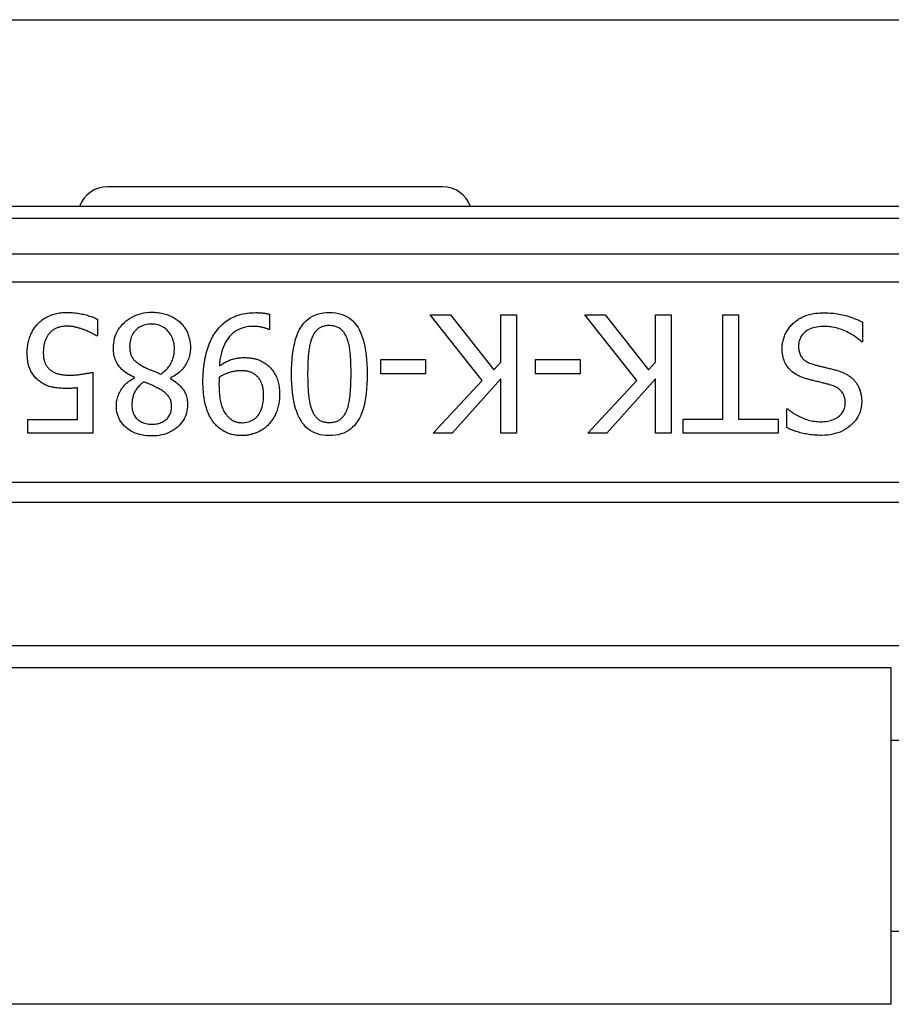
# Model space of a CAD drawing. Header units: inches. Extents: x 9 to 285, y 21 to 142.
# Tile 46 of 140: x 47.08 to 47.95, y 71.339 to 72.322. Entities that reach past the tile are written whole.
import ezdxf

# ---------------------------------------------------------------- set-up
doc = ezdxf.new("R2010")
doc.units = ezdxf.units.IN
doc.header["$MEASUREMENT"] = 0
doc.layers.add('Visible Edges(ANSI)', color=7, linetype='Continuous', lineweight=25)
doc.layers.add('Visible Tangent Edges(ANSI)', color=7, linetype='Continuous', lineweight=25)

msp = doc.modelspace()

# ---------------------------------------------------------------- linework, layer by layer
at = {"layer": 'Visible Edges(ANSI)'}
for p, q in [((9.81601, 72.32159), (67.75201, 72.32159)), ((47.50183, 72.15478), (47.16719, 72.15478)), ((48.30846, 72.13509), (46.36056, 72.13509)), ((47.32891, 72.0275), (47.32891, 72.01228)), ((47.5413, 71.96145), (47.48952, 72.02683)), ((47.48952, 72.02683), (47.5099, 72.02683)), ((47.5099, 72.02683), (47.55307, 71.97189)), ((47.55996, 71.97964), (47.55996, 72.02683)), ((47.55996, 72.02683), (47.57566, 72.02683)), ((47.57566, 72.02683), (47.57566, 71.90872)), ((47.69578, 71.96145), (47.644, 72.02683)), ((47.644, 72.02683), (47.66438, 72.02683)), ((47.66438, 72.02683), (47.70755, 71.97189)), ((47.71444, 71.97964), (47.71444, 72.02683)), ((47.71444, 72.02683), (47.73014, 72.02683)), ((47.73014, 72.02683), (47.73014, 71.90872)), ((47.78173, 72.02683), (47.79743, 72.02683)), ((47.78173, 71.92269), (47.78173, 72.02683)), ((47.79743, 72.02683), (47.79743, 71.92269)), ((47.15739, 72.02261), (47.15739, 72.00586)), ((47.92128, 72.01974), (47.92128, 72.00003)), ((47.15739, 72.00586), (47.15624, 72.00586)), ((47.32891, 72.01228), (47.32814, 72.01228)), ((47.92128, 72.00003), (47.92013, 72.00003)), ((47.44022, 71.96796), (47.44022, 71.98232)), ((47.44022, 71.98232), (47.48492, 71.98232)), ((47.48492, 71.98232), (47.48492, 71.96796)), ((47.55307, 71.97189), (47.55996, 71.97964)), ((47.5947, 71.96796), (47.5947, 71.98232)), ((47.5947, 71.98232), (47.6394, 71.98232)), ((47.6394, 71.98232), (47.6394, 71.96796)), ((47.70755, 71.97189), (47.71444, 71.97964)), ((47.15251, 71.96959), (47.15251, 71.90872)), ((47.48492, 71.96796), (47.44022, 71.96796)), ((47.6394, 71.96796), (47.5947, 71.96796)), ((47.19405, 71.96394), (47.19405, 71.96442)), ((47.23004, 71.96375), (47.23004, 71.96327)), ((47.49239, 71.90872), (47.5413, 71.96145)), ((47.55996, 71.96299), (47.51153, 71.90872)), ((47.55996, 71.90872), (47.55996, 71.96299)), ((47.64687, 71.90872), (47.69578, 71.96145)), ((47.71444, 71.96299), (47.66601, 71.90872)), ((47.71444, 71.90872), (47.71444, 71.96299)), ((47.13729, 71.92259), (47.13729, 71.95408)), ((47.84557, 71.91427), (47.84557, 71.93303)), ((47.84557, 71.93303), (47.84672, 71.93303)), ((47.08771, 71.90872), (47.08771, 71.92259)), ((47.08771, 71.92259), (47.13729, 71.92259)), ((47.7421, 71.90872), (47.7421, 71.92269)), ((47.7421, 71.92269), (47.78173, 71.92269)), ((47.79743, 71.92269), (47.83705, 71.92269)), ((47.83705, 71.92269), (47.83705, 71.90872)), ((47.15251, 71.90872), (47.08771, 71.90872)), ((47.51153, 71.90872), (47.49239, 71.90872)), ((47.57566, 71.90872), (47.55996, 71.90872)), ((47.66601, 71.90872), (47.64687, 71.90872)), ((47.73014, 71.90872), (47.71444, 71.90872)), ((47.83705, 71.90872), (47.7421, 71.90872)), ((46.58648, 71.83982), (48.08254, 71.83982)), ((47.96443, 71.69659), (46.70459, 71.69659)), ((47.95001, 71.67459), (46.71901, 71.67459)), ((47.95001, 71.33859), (47.95001, 71.67459)), ((47.96443, 71.60206), (47.95001, 71.60206)), ((47.96443, 71.41112), (47.95001, 71.41112)), ((47.95001, 71.33859), (46.71901, 71.33859))]:
    msp.add_line(p, q, dxfattribs=at)
at = {"layer": 'Visible Edges(ANSI)', "flags": 128}
for points in [[(47.09747, 72.01773), (47.09832, 72.01861), (47.0992, 72.01946), (47.10012, 72.02027), (47.10106, 72.02106), (47.10205, 72.02181), (47.10306, 72.02253), (47.10411, 72.02322), (47.10519, 72.02388), (47.10631, 72.02451), (47.10746, 72.0251), (47.10865, 72.02567), (47.10987, 72.0262), (47.11112, 72.0267), (47.11239, 72.02715), (47.11369, 72.02756), (47.11501, 72.02793), (47.11636, 72.02826), (47.11773, 72.02854), (47.11913, 72.02877), (47.12055, 72.02897), (47.12199, 72.02912), (47.12346, 72.02923), (47.12496, 72.02929), (47.12648, 72.02931)], [(47.12648, 72.02931), (47.12788, 72.0293), (47.12928, 72.02926), (47.13067, 72.0292), (47.13207, 72.02911), (47.13346, 72.02899), (47.13485, 72.02885), (47.13624, 72.02868), (47.13762, 72.02849), (47.139, 72.02826), (47.14038, 72.02802), (47.14176, 72.02775), (47.14313, 72.02745), (47.14449, 72.02713), (47.14581, 72.0268), (47.14711, 72.02645), (47.14837, 72.02608), (47.14961, 72.0257), (47.15081, 72.02531), (47.15198, 72.0249), (47.15313, 72.02447), (47.15424, 72.02403), (47.15532, 72.02357), (47.15637, 72.0231), (47.15739, 72.02261)], [(47.17309, 71.9939), (47.17316, 71.99639), (47.17339, 71.99881), (47.17378, 72.00116), (47.17431, 72.00344), (47.175, 72.00566), (47.17584, 72.0078), (47.17683, 72.00988), (47.17798, 72.01189), (47.17928, 72.01384), (47.18073, 72.01572), (47.18234, 72.01752), (47.18409, 72.01926), (47.18597, 72.0209), (47.18792, 72.02239), (47.18994, 72.02375), (47.19204, 72.02495), (47.19421, 72.02602), (47.19647, 72.02695), (47.19879, 72.02773), (47.2012, 72.02837), (47.20367, 72.02887), (47.20623, 72.02922), (47.20886, 72.02943), (47.21156, 72.02951)], [(47.21156, 72.02951), (47.21302, 72.02949), (47.21446, 72.02943), (47.21587, 72.02934), (47.21726, 72.02921), (47.21863, 72.02905), (47.21998, 72.02885), (47.2213, 72.02861), (47.2226, 72.02834), (47.22388, 72.02803), (47.22514, 72.02768), (47.22638, 72.02729), (47.2276, 72.02687), (47.22879, 72.02642), (47.22995, 72.02593), (47.23107, 72.02542), (47.23217, 72.02487), (47.23324, 72.02429), (47.23428, 72.02368), (47.23529, 72.02304), (47.23627, 72.02236), (47.23722, 72.02166), (47.23814, 72.02093), (47.23904, 72.02016), (47.2399, 72.01936)], [(47.2756, 72.01027), (47.27675, 72.01177), (47.27794, 72.01321), (47.27917, 72.01459), (47.28044, 72.01591), (47.28174, 72.01717), (47.28309, 72.01837), (47.28447, 72.01951), (47.28589, 72.02058), (47.28735, 72.0216), (47.28885, 72.02256), (47.29039, 72.02345), (47.29196, 72.02429), (47.29359, 72.02506), (47.29528, 72.02577), (47.29702, 72.0264), (47.29883, 72.02697), (47.3007, 72.02748), (47.30264, 72.02791), (47.30463, 72.02828), (47.30668, 72.02859), (47.3088, 72.02882), (47.31097, 72.02899), (47.31321, 72.02909), (47.31551, 72.02912)], [(47.31551, 72.02912), (47.31604, 72.02912), (47.31657, 72.02911), (47.31712, 72.0291), (47.31766, 72.02909), (47.31822, 72.02907), (47.31878, 72.02904), (47.31934, 72.02901), (47.31991, 72.02897), (47.32049, 72.02893), (47.32107, 72.02889), (47.32166, 72.02884), (47.32226, 72.02879), (47.32285, 72.02873), (47.32344, 72.02866), (47.32402, 72.02858), (47.32459, 72.0285), (47.32516, 72.0284), (47.32571, 72.0283), (47.32627, 72.02819), (47.32681, 72.02807), (47.32734, 72.02794), (47.32787, 72.0278), (47.32839, 72.02765), (47.32891, 72.0275)], [(47.35102, 71.96777), (47.35108, 71.97295), (47.35128, 71.97789), (47.3516, 71.9826), (47.35204, 71.98708), (47.35262, 71.99132), (47.35333, 71.99532), (47.35416, 71.9991), (47.35512, 72.00263), (47.35621, 72.00593), (47.35743, 72.009), (47.35878, 72.01183), (47.36025, 72.01443), (47.36186, 72.01681), (47.36361, 72.01898), (47.3655, 72.02094), (47.36752, 72.0227), (47.36969, 72.02425), (47.37199, 72.02559), (47.37443, 72.02673), (47.37702, 72.02766), (47.37974, 72.02838), (47.38259, 72.0289), (47.38559, 72.02921), (47.38873, 72.02931)], [(47.38873, 72.02931), (47.39191, 72.02921), (47.39495, 72.02889), (47.39784, 72.02837), (47.40059, 72.02763), (47.4032, 72.02668), (47.40566, 72.02552), (47.40798, 72.02415), (47.41015, 72.02257), (47.41218, 72.02078), (47.41406, 72.01878), (47.4158, 72.01657), (47.4174, 72.01414), (47.41886, 72.0115), (47.42019, 72.00864), (47.42139, 72.00556), (47.42247, 72.00226), (47.42343, 71.99874), (47.42425, 71.99499), (47.42495, 71.99102), (47.42552, 71.98683), (47.42597, 71.98242), (47.42628, 71.97779), (47.42647, 71.97294), (47.42654, 71.96787)], [(47.8517, 72.01821), (47.85265, 72.01906), (47.85362, 72.01987), (47.85461, 72.02065), (47.85563, 72.02139), (47.85667, 72.0221), (47.85773, 72.02278), (47.8588, 72.02343), (47.85991, 72.02404), (47.86103, 72.02462), (47.86217, 72.02516), (47.86333, 72.02568), (47.86452, 72.02616), (47.86574, 72.0266), (47.86701, 72.027), (47.86834, 72.02737), (47.86971, 72.0277), (47.87113, 72.02799), (47.87261, 72.02824), (47.87413, 72.02845), (47.87571, 72.02862), (47.87733, 72.02876), (47.87901, 72.02885), (47.88074, 72.02891), (47.88251, 72.02893)], [(47.88251, 72.02893), (47.88463, 72.02891), (47.88668, 72.02886), (47.88869, 72.02876), (47.89064, 72.02863), (47.89254, 72.02847), (47.89438, 72.02826), (47.89618, 72.02802), (47.89791, 72.02774), (47.8996, 72.02742), (47.90123, 72.02707), (47.90281, 72.02668), (47.90434, 72.02625), (47.90583, 72.0258), (47.90731, 72.02533), (47.90877, 72.02484), (47.91022, 72.02434), (47.91165, 72.02382), (47.91307, 72.02328), (47.91448, 72.02273), (47.91587, 72.02217), (47.91724, 72.02159), (47.9186, 72.02099), (47.91995, 72.02037), (47.92128, 72.01974)], [(47.08704, 71.98931), (47.08706, 71.99072), (47.08712, 71.99211), (47.08721, 71.99349), (47.08734, 71.99485), (47.08751, 71.99619), (47.08772, 71.99751), (47.08797, 71.99882), (47.08825, 72.00011), (47.08858, 72.00138), (47.08894, 72.00264), (47.08933, 72.00388), (47.08977, 72.0051), (47.09024, 72.0063), (47.09074, 72.00747), (47.09127, 72.00862), (47.09184, 72.00974), (47.09243, 72.01083), (47.09306, 72.01189), (47.09372, 72.01293), (47.09441, 72.01395), (47.09513, 72.01493), (47.09588, 72.01589), (47.09666, 72.01683), (47.09747, 72.01773)], [(47.12619, 72.01563), (47.12539, 72.01562), (47.1246, 72.01558), (47.12381, 72.01552), (47.12303, 72.01544), (47.12225, 72.01533), (47.12147, 72.0152), (47.1207, 72.01504), (47.11993, 72.01486), (47.11917, 72.01466), (47.11841, 72.01443), (47.11766, 72.01418), (47.1169, 72.0139), (47.11616, 72.0136), (47.11544, 72.01327), (47.11473, 72.01292), (47.11404, 72.01253), (47.11337, 72.01212), (47.11272, 72.01168), (47.11208, 72.01121), (47.11146, 72.01071), (47.11086, 72.01019), (47.11027, 72.00964), (47.1097, 72.00906), (47.10915, 72.00845)], [(47.14351, 72.01218), (47.14274, 72.01245), (47.14197, 72.0127), (47.14122, 72.01295), (47.14048, 72.01319), (47.13975, 72.01341), (47.13903, 72.01363), (47.13832, 72.01384), (47.13762, 72.01403), (47.13693, 72.01422), (47.13626, 72.0144), (47.1356, 72.01456), (47.13495, 72.01472), (47.13429, 72.01486), (47.13363, 72.015), (47.13294, 72.01512), (47.13225, 72.01522), (47.13154, 72.01532), (47.13082, 72.0154), (47.13008, 72.01547), (47.12933, 72.01553), (47.12857, 72.01557), (47.12779, 72.0156), (47.12699, 72.01562), (47.12619, 72.01563)], [(47.21137, 72.01773), (47.20974, 72.01769), (47.20816, 72.01757), (47.20664, 72.01736), (47.20517, 72.01707), (47.20376, 72.01669), (47.2024, 72.01624), (47.2011, 72.0157), (47.19984, 72.01507), (47.19865, 72.01437), (47.19751, 72.01358), (47.19642, 72.01271), (47.19539, 72.01175), (47.19443, 72.01072), (47.19355, 72.00964), (47.19275, 72.00849), (47.19204, 72.00728), (47.19141, 72.00601), (47.19087, 72.00468), (47.19041, 72.00329), (47.19003, 72.00184), (47.18974, 72.00033), (47.18953, 71.99876), (47.1894, 71.99712), (47.18936, 71.99543)], [(47.23406, 71.99304), (47.23401, 71.9948), (47.23388, 71.99651), (47.23365, 71.99817), (47.23334, 71.99977), (47.23294, 72.00132), (47.23244, 72.00283), (47.23186, 72.00428), (47.23119, 72.00567), (47.23042, 72.00702), (47.22957, 72.00831), (47.22863, 72.00956), (47.2276, 72.01075), (47.2265, 72.01186), (47.22535, 72.01288), (47.22416, 72.0138), (47.22292, 72.01463), (47.22164, 72.01536), (47.22031, 72.01599), (47.21894, 72.01652), (47.21751, 72.01696), (47.21605, 72.0173), (47.21454, 72.01754), (47.21298, 72.01768), (47.21137, 72.01773)], [(47.2399, 72.01936), (47.24071, 72.01855), (47.24149, 72.01772), (47.24223, 72.01686), (47.24295, 72.01598), (47.24363, 72.01507), (47.24427, 72.01414), (47.24489, 72.01319), (47.24547, 72.01221), (47.24602, 72.01121), (47.24653, 72.01019), (47.24701, 72.00914), (47.24746, 72.00807), (47.24787, 72.00698), (47.24825, 72.00587), (47.24859, 72.00476), (47.24889, 72.00363), (47.24916, 72.00249), (47.2494, 72.00134), (47.24959, 72.00018), (47.24975, 71.99901), (47.24988, 71.99782), (47.24997, 71.99662), (47.25002, 71.99541), (47.25004, 71.99419)], [(47.3134, 72.01544), (47.31087, 72.01537), (47.30842, 72.01515), (47.30607, 72.0148), (47.30381, 72.0143), (47.30164, 72.01366), (47.29956, 72.01288), (47.29758, 72.01195), (47.29569, 72.01088), (47.29389, 72.00968), (47.29218, 72.00832), (47.29057, 72.00683), (47.28904, 72.00519), (47.28762, 72.00343), (47.2863, 72.00154), (47.28509, 71.99953), (47.28399, 71.9974), (47.28299, 71.99515), (47.28209, 71.99278), (47.2813, 71.99028), (47.28062, 71.98767), (47.28004, 71.98493), (47.27957, 71.98208), (47.27921, 71.9791), (47.27895, 71.976)], [(47.32814, 72.01228), (47.32779, 72.01247), (47.32741, 72.01266), (47.327, 72.01284), (47.32656, 72.01303), (47.32609, 72.01321), (47.32558, 72.01339), (47.32505, 72.01357), (47.32448, 72.01375), (47.32389, 72.01392), (47.32326, 72.01409), (47.32261, 72.01426), (47.32192, 72.01443), (47.32122, 72.01459), (47.32052, 72.01474), (47.31981, 72.01487), (47.3191, 72.01499), (47.3184, 72.01509), (47.31769, 72.01518), (47.31698, 72.01526), (47.31626, 72.01532), (47.31555, 72.01537), (47.31484, 72.01541), (47.31412, 72.01543), (47.3134, 72.01544)], [(47.38873, 72.0162), (47.38766, 72.01618), (47.38662, 72.01612), (47.38562, 72.01601), (47.38464, 72.01586), (47.3837, 72.01566), (47.38278, 72.01542), (47.3819, 72.01514), (47.38105, 72.01482), (47.38023, 72.01445), (47.37944, 72.01404), (47.37869, 72.01359), (47.37796, 72.01309), (47.37727, 72.01255), (47.37659, 72.01197), (47.37595, 72.01134), (47.37533, 72.01067), (47.37474, 72.00996), (47.37417, 72.0092), (47.37363, 72.0084), (47.37311, 72.00756), (47.37262, 72.00668), (47.37216, 72.00575), (47.37172, 72.00477), (47.37131, 72.00376)], [(47.40644, 72.00347), (47.40604, 72.00447), (47.40562, 72.00544), (47.40517, 72.00636), (47.40469, 72.00724), (47.40418, 72.00809), (47.40365, 72.00889), (47.40309, 72.00966), (47.4025, 72.01038), (47.40189, 72.01107), (47.40125, 72.01172), (47.40058, 72.01233), (47.39988, 72.0129), (47.39915, 72.01343), (47.39839, 72.01391), (47.39759, 72.01434), (47.39675, 72.01473), (47.39587, 72.01508), (47.39496, 72.01538), (47.39402, 72.01563), (47.39303, 72.01583), (47.39201, 72.016), (47.39095, 72.01611), (47.38986, 72.01618), (47.38873, 72.0162)], [(47.84098, 71.99313), (47.84099, 71.9943), (47.84105, 71.99546), (47.84115, 71.99661), (47.84129, 71.99776), (47.84147, 71.99891), (47.84168, 72.00005), (47.84194, 72.00119), (47.84223, 72.00232), (47.84256, 72.00345), (47.84294, 72.00458), (47.84335, 72.0057), (47.8438, 72.00682), (47.84428, 72.00792), (47.8448, 72.009), (47.84535, 72.01005), (47.84593, 72.01107), (47.84654, 72.01206), (47.84718, 72.01302), (47.84786, 72.01395), (47.84856, 72.01486), (47.8493, 72.01574), (47.85007, 72.01659), (47.85087, 72.01742), (47.8517, 72.01821)], [(47.88366, 72.01534), (47.88154, 72.0153), (47.8795, 72.01519), (47.87755, 72.015), (47.87569, 72.01474), (47.87392, 72.0144), (47.87224, 72.01399), (47.87064, 72.0135), (47.86914, 72.01294), (47.86772, 72.0123), (47.86639, 72.01159), (47.86515, 72.0108), (47.86399, 72.00993), (47.86293, 72.00901), (47.86196, 72.00803), (47.86108, 72.00701), (47.8603, 72.00594), (47.85961, 72.00482), (47.85901, 72.00365), (47.8585, 72.00243), (47.85808, 72.00117), (47.85776, 71.99986), (47.85753, 71.99849), (47.85739, 71.99708), (47.85734, 71.99562)], [(47.92013, 72.00003), (47.91882, 72.00122), (47.91749, 72.00236), (47.91613, 72.00346), (47.91473, 72.00451), (47.91331, 72.00552), (47.91186, 72.00649), (47.91038, 72.00741), (47.90888, 72.00828), (47.90734, 72.00911), (47.90578, 72.00989), (47.90419, 72.01063), (47.90257, 72.01132), (47.90094, 72.01196), (47.89932, 72.01255), (47.89771, 72.01308), (47.89611, 72.01355), (47.89452, 72.01397), (47.89294, 72.01434), (47.89137, 72.01464), (47.8898, 72.01489), (47.88825, 72.01509), (47.88671, 72.01523), (47.88518, 72.01531), (47.88366, 72.01534)], [(47.10915, 72.00845), (47.10867, 72.00785), (47.1082, 72.00724), (47.10776, 72.00661), (47.10733, 72.00596), (47.10693, 72.0053), (47.10654, 72.00462), (47.10618, 72.00393), (47.10583, 72.00322), (47.10551, 72.00249), (47.1052, 72.00175), (47.10492, 72.00099), (47.10465, 72.00022), (47.10441, 71.99942), (47.10418, 71.99861), (47.10398, 71.99777), (47.1038, 71.99691), (47.10364, 71.99603), (47.1035, 71.99512), (47.10339, 71.99419), (47.10329, 71.99324), (47.10322, 71.99227), (47.10316, 71.99127), (47.10313, 71.99025), (47.10312, 71.98921)], [(47.15624, 72.00586), (47.15593, 72.00609), (47.15559, 72.00632), (47.15523, 72.00656), (47.15485, 72.0068), (47.15445, 72.00705), (47.15403, 72.0073), (47.15358, 72.00756), (47.15312, 72.00782), (47.15263, 72.00809), (47.15211, 72.00836), (47.15158, 72.00864), (47.15103, 72.00893), (47.15045, 72.00921), (47.14987, 72.0095), (47.14928, 72.00978), (47.14868, 72.01005), (47.14807, 72.01033), (47.14745, 72.0106), (47.14682, 72.01087), (47.14618, 72.01114), (47.14553, 72.0114), (47.14486, 72.01167), (47.14419, 72.01193), (47.14351, 72.01218)], [(47.26258, 71.96069), (47.2626, 71.96312), (47.26267, 71.96553), (47.26279, 71.96791), (47.26295, 71.97028), (47.26315, 71.97263), (47.26341, 71.97495), (47.2637, 71.97725), (47.26405, 71.97953), (47.26444, 71.98179), (47.26487, 71.98403), (47.26535, 71.98625), (47.26588, 71.98845), (47.26645, 71.9906), (47.26707, 71.99269), (47.26773, 71.99473), (47.26843, 71.9967), (47.26917, 71.99861), (47.26996, 72.00046), (47.27079, 72.00225), (47.27167, 72.00397), (47.27258, 72.00564), (47.27355, 72.00724), (47.27455, 72.00879), (47.2756, 72.01027)], [(47.18936, 71.99543), (47.18938, 71.99424), (47.18944, 71.99309), (47.18954, 71.99198), (47.18968, 71.99091), (47.18986, 71.98989), (47.19008, 71.9889), (47.19034, 71.98796), (47.19064, 71.98705), (47.19097, 71.98619), (47.19135, 71.98537), (47.19177, 71.98459), (47.19223, 71.98385), (47.19275, 71.98313), (47.19333, 71.98241), (47.19399, 71.98169), (47.19473, 71.98097), (47.19554, 71.98024), (47.19642, 71.97952), (47.19737, 71.97879), (47.1984, 71.97807), (47.1995, 71.97734), (47.20067, 71.97661), (47.20192, 71.97587), (47.20324, 71.97514)], [(47.37131, 72.00376), (47.37094, 72.00276), (47.37058, 72.00173), (47.37025, 72.00064), (47.36993, 71.99952), (47.36963, 71.99835), (47.36935, 71.99713), (47.36909, 71.99587), (47.36884, 71.99457), (47.36862, 71.99322), (47.36841, 71.99183), (47.36822, 71.9904), (47.36806, 71.98892), (47.3679, 71.9874), (47.36776, 71.98584), (47.36764, 71.98423), (47.36752, 71.98257), (47.36742, 71.98088), (47.36734, 71.97914), (47.36726, 71.97735), (47.3672, 71.97552), (47.36716, 71.97365), (47.36713, 71.97174), (47.36711, 71.96977), (47.3671, 71.96777)], [(47.41046, 71.96787), (47.41045, 71.96991), (47.41044, 71.9719), (47.41041, 71.97383), (47.41037, 71.9757), (47.41032, 71.97752), (47.41027, 71.97928), (47.4102, 71.98098), (47.41012, 71.98263), (47.41003, 71.98422), (47.40992, 71.98575), (47.40981, 71.98722), (47.40969, 71.98864), (47.40955, 71.99001), (47.40939, 71.99136), (47.4092, 71.99269), (47.40899, 71.99399), (47.40875, 71.99526), (47.40849, 71.99651), (47.40821, 71.99773), (47.4079, 71.99893), (47.40757, 72.0001), (47.40722, 72.00125), (47.40684, 72.00237), (47.40644, 72.00347)], [(47.85734, 71.99562), (47.85737, 71.99446), (47.85744, 71.99334), (47.85756, 71.99225), (47.85773, 71.9912), (47.85795, 71.99019), (47.85822, 71.98921), (47.85853, 71.98827), (47.85889, 71.98737), (47.85931, 71.98651), (47.85977, 71.98568), (47.86028, 71.98489), (47.86084, 71.98414), (47.86145, 71.98342), (47.86211, 71.98273), (47.86284, 71.98207), (47.86362, 71.98145), (47.86445, 71.98085), (47.86535, 71.98029), (47.8663, 71.97975), (47.8673, 71.97925), (47.86836, 71.97877), (47.86948, 71.97833), (47.87066, 71.97792), (47.87189, 71.97753)], [(47.0992, 71.96078), (47.09824, 71.96153), (47.09733, 71.96232), (47.09645, 71.96313), (47.0956, 71.96397), (47.0948, 71.96485), (47.09403, 71.96576), (47.0933, 71.9667), (47.0926, 71.96768), (47.09195, 71.96868), (47.09133, 71.96972), (47.09074, 71.97079), (47.0902, 71.97189), (47.0897, 71.97303), (47.08923, 71.97423), (47.08882, 71.97549), (47.08845, 71.9768), (47.08812, 71.97817), (47.08783, 71.97959), (47.08759, 71.98107), (47.08739, 71.98261), (47.08724, 71.9842), (47.08713, 71.98584), (47.08706, 71.98755), (47.08704, 71.98931)], [(47.10312, 71.98921), (47.10313, 71.98817), (47.10317, 71.98717), (47.10323, 71.9862), (47.10331, 71.98525), (47.10342, 71.98435), (47.10355, 71.98347), (47.10371, 71.98262), (47.10389, 71.98181), (47.10409, 71.98103), (47.10432, 71.98028), (47.10457, 71.97956), (47.10484, 71.97887), (47.10514, 71.97821), (47.10546, 71.97757), (47.1058, 71.97695), (47.10616, 71.97634), (47.10655, 71.97576), (47.10695, 71.97519), (47.10738, 71.97464), (47.10782, 71.97411), (47.10829, 71.9736), (47.10878, 71.9731), (47.10929, 71.97263), (47.10982, 71.97217)], [(47.19405, 71.96442), (47.19236, 71.96523), (47.19074, 71.96607), (47.18919, 71.96695), (47.18772, 71.96785), (47.18631, 71.96877), (47.18497, 71.96973), (47.1837, 71.97072), (47.1825, 71.97174), (47.18137, 71.97278), (47.18031, 71.97386), (47.17932, 71.97496), (47.1784, 71.9761), (47.17755, 71.97727), (47.17678, 71.97851), (47.17608, 71.97979), (47.17545, 71.98114), (47.1749, 71.98254), (47.17442, 71.98399), (47.17401, 71.98551), (47.17368, 71.98707), (47.17342, 71.9887), (47.17324, 71.99038), (47.17312, 71.99211), (47.17309, 71.9939)], [(47.22056, 71.96777), (47.22163, 71.9685), (47.22265, 71.96927), (47.22363, 71.97006), (47.22457, 71.97088), (47.22546, 71.97173), (47.22632, 71.9726), (47.22713, 71.97351), (47.2279, 71.97445), (47.22863, 71.97542), (47.22932, 71.97641), (47.22996, 71.97744), (47.23056, 71.97849), (47.23112, 71.97957), (47.23163, 71.98068), (47.23209, 71.9818), (47.2325, 71.98296), (47.23287, 71.98413), (47.23318, 71.98533), (47.23345, 71.98656), (47.23367, 71.98781), (47.23384, 71.98908), (47.23396, 71.99038), (47.23403, 71.9917), (47.23406, 71.99304)], [(47.25004, 71.99419), (47.25001, 71.9926), (47.2499, 71.99104), (47.24972, 71.9895), (47.24947, 71.98798), (47.24915, 71.98648), (47.24876, 71.985), (47.2483, 71.98354), (47.24777, 71.98211), (47.24716, 71.98069), (47.24649, 71.9793), (47.24574, 71.97793), (47.24492, 71.97658), (47.24403, 71.97526), (47.24308, 71.97399), (47.24207, 71.97276), (47.24099, 71.97158), (47.23985, 71.97044), (47.23864, 71.96935), (47.23737, 71.9683), (47.23603, 71.9673), (47.23463, 71.96635), (47.23316, 71.96544), (47.23163, 71.96457), (47.23004, 71.96375)], [(47.86442, 71.96337), (47.86244, 71.96402), (47.86055, 71.96472), (47.85875, 71.96547), (47.85704, 71.96628), (47.85543, 71.96714), (47.8539, 71.96805), (47.85246, 71.96901), (47.85111, 71.97003), (47.84985, 71.97109), (47.84869, 71.97221), (47.84761, 71.97339), (47.84662, 71.97461), (47.84572, 71.97589), (47.8449, 71.97722), (47.84415, 71.97859), (47.84348, 71.98001), (47.8429, 71.98148), (47.84239, 71.983), (47.84196, 71.98457), (47.8416, 71.98619), (47.84133, 71.98785), (47.84113, 71.98956), (47.84101, 71.99132), (47.84098, 71.99313)], [(47.27895, 71.976), (47.28, 71.9767), (47.28104, 71.97737), (47.28207, 71.97801), (47.28309, 71.97861), (47.28411, 71.97918), (47.28512, 71.97972), (47.28612, 71.98023), (47.28711, 71.9807), (47.2881, 71.98114), (47.28908, 71.98155), (47.29005, 71.98193), (47.29101, 71.98227), (47.29197, 71.98258), (47.29295, 71.98287), (47.29394, 71.98313), (47.29495, 71.98336), (47.29597, 71.98357), (47.29701, 71.98374), (47.29806, 71.98389), (47.29913, 71.98402), (47.30021, 71.98411), (47.30131, 71.98418), (47.30242, 71.98422), (47.30354, 71.98423)], [(47.30354, 71.98423), (47.30462, 71.98422), (47.30568, 71.98419), (47.30673, 71.98414), (47.30776, 71.98407), (47.30878, 71.98398), (47.30978, 71.98387), (47.31076, 71.98375), (47.31173, 71.9836), (47.31269, 71.98343), (47.31363, 71.98324), (47.31455, 71.98303), (47.31546, 71.9828), (47.31636, 71.98254), (47.31727, 71.98224), (47.31817, 71.98191), (47.31907, 71.98154), (47.31998, 71.98114), (47.32088, 71.98069), (47.32179, 71.98021), (47.32269, 71.97969), (47.3236, 71.97914), (47.32451, 71.97854), (47.32542, 71.97791), (47.32632, 71.97725)], [(47.32632, 71.97725), (47.32736, 71.97642), (47.32835, 71.97555), (47.32929, 71.97465), (47.3302, 71.97371), (47.33106, 71.97274), (47.33188, 71.97173), (47.33265, 71.97069), (47.33339, 71.96961), (47.33408, 71.9685), (47.33473, 71.96735), (47.33533, 71.96617), (47.3359, 71.96495), (47.33642, 71.96369), (47.33689, 71.96239), (47.33732, 71.96105), (47.3377, 71.95967), (47.33804, 71.95824), (47.33834, 71.95678), (47.33859, 71.95527), (47.33879, 71.95372), (47.33895, 71.95212), (47.33906, 71.95049), (47.33913, 71.94881), (47.33915, 71.9471)], [(47.87189, 71.97753), (47.87279, 71.97728), (47.87368, 71.97704), (47.87456, 71.9768), (47.87543, 71.97657), (47.87628, 71.97634), (47.87712, 71.97612), (47.87795, 71.97591), (47.87876, 71.9757), (47.87956, 71.97551), (47.88035, 71.97531), (47.88113, 71.97513), (47.88189, 71.97495), (47.88267, 71.97477), (47.88347, 71.97458), (47.88431, 71.97438), (47.88517, 71.97417), (47.88607, 71.97396), (47.887, 71.97373), (47.88796, 71.97349), (47.88895, 71.97325), (47.88998, 71.97299), (47.89103, 71.97273), (47.89212, 71.97246), (47.89323, 71.97217)], [(47.10982, 71.97217), (47.11039, 71.97169), (47.11098, 71.97123), (47.1116, 71.9708), (47.11224, 71.97039), (47.1129, 71.97), (47.11358, 71.96964), (47.11428, 71.9693), (47.11501, 71.96898), (47.11576, 71.96869), (47.11653, 71.96842), (47.11733, 71.96818), (47.11815, 71.96796), (47.11898, 71.96776), (47.11984, 71.96758), (47.1207, 71.96742), (47.12158, 71.96727), (47.12248, 71.96714), (47.12339, 71.96703), (47.12431, 71.96693), (47.12525, 71.96686), (47.12621, 71.9668), (47.12717, 71.96675), (47.12816, 71.96673), (47.12916, 71.96672)], [(47.12916, 71.96672), (47.13024, 71.96673), (47.13132, 71.96675), (47.13241, 71.96678), (47.13349, 71.96683), (47.13457, 71.96689), (47.13565, 71.96697), (47.13673, 71.96706), (47.13781, 71.96716), (47.13889, 71.96728), (47.13997, 71.96742), (47.14105, 71.96756), (47.14212, 71.96772), (47.14318, 71.96789), (47.14421, 71.96805), (47.1452, 71.96822), (47.14615, 71.96838), (47.14707, 71.96854), (47.14795, 71.96869), (47.1488, 71.96885), (47.14961, 71.969), (47.15039, 71.96915), (47.15113, 71.9693), (47.15184, 71.96944), (47.15251, 71.96959)], [(47.20324, 71.97514), (47.2037, 71.97488), (47.20418, 71.97462), (47.20469, 71.97436), (47.20523, 71.97409), (47.20579, 71.97382), (47.20637, 71.97355), (47.20698, 71.97327), (47.20762, 71.97299), (47.20828, 71.97271), (47.20897, 71.97242), (47.20968, 71.97213), (47.21042, 71.97184), (47.21117, 71.97154), (47.21195, 71.97123), (47.21274, 71.97092), (47.21354, 71.9706), (47.21436, 71.97027), (47.2152, 71.96994), (47.21605, 71.96959), (47.21692, 71.96924), (47.21781, 71.96889), (47.21871, 71.96852), (47.21963, 71.96815), (47.22056, 71.96777)], [(47.3, 71.97112), (47.29915, 71.97111), (47.29829, 71.97107), (47.29742, 71.97101), (47.29654, 71.97092), (47.29564, 71.97081), (47.29474, 71.97068), (47.29382, 71.97052), (47.2929, 71.97033), (47.29196, 71.97012), (47.29102, 71.96989), (47.29006, 71.96963), (47.28909, 71.96935), (47.28813, 71.96905), (47.28719, 71.96873), (47.28626, 71.96839), (47.28536, 71.96804), (47.28448, 71.96767), (47.28361, 71.96728), (47.28277, 71.96688), (47.28195, 71.96646), (47.28114, 71.96602), (47.28036, 71.96557), (47.27959, 71.9651), (47.27885, 71.96461)], [(47.31503, 71.96701), (47.31451, 71.96741), (47.31399, 71.96779), (47.31345, 71.96814), (47.31291, 71.96848), (47.31235, 71.96879), (47.31179, 71.96908), (47.31121, 71.96934), (47.31063, 71.96958), (47.31003, 71.9698), (47.30943, 71.96999), (47.30881, 71.97016), (47.30819, 71.97031), (47.30755, 71.97044), (47.30691, 71.97056), (47.30626, 71.97066), (47.3056, 71.97076), (47.30493, 71.97084), (47.30425, 71.97092), (47.30356, 71.97098), (47.30287, 71.97103), (47.30217, 71.97107), (47.30145, 71.9711), (47.30073, 71.97112), (47.3, 71.97112)], [(47.32307, 71.94643), (47.32306, 71.94765), (47.32302, 71.94884), (47.32295, 71.95), (47.32286, 71.95111), (47.32274, 71.95219), (47.32259, 71.95323), (47.32242, 71.95424), (47.32222, 71.95521), (47.32199, 71.95614), (47.32174, 71.95704), (47.32146, 71.9579), (47.32116, 71.95873), (47.32082, 71.95952), (47.32045, 71.9603), (47.32006, 71.96106), (47.31962, 71.96179), (47.31916, 71.96251), (47.31867, 71.96321), (47.31814, 71.96389), (47.31758, 71.96455), (47.31699, 71.9652), (47.31637, 71.96582), (47.31572, 71.96642), (47.31503, 71.96701)], [(47.38873, 71.90632), (47.38556, 71.90643), (47.38254, 71.90675), (47.37966, 71.90728), (47.37692, 71.90802), (47.37432, 71.90898), (47.37187, 71.91015), (47.36956, 71.91153), (47.3674, 71.91313), (47.36537, 71.91494), (47.36349, 71.91696), (47.36175, 71.91919), (47.36016, 71.92164), (47.3587, 71.9243), (47.35737, 71.92717), (47.35616, 71.93026), (47.35508, 71.93357), (47.35413, 71.93709), (47.3533, 71.94083), (47.35261, 71.94478), (47.35203, 71.94895), (47.35159, 71.95333), (47.35127, 71.95793), (47.35108, 71.96274), (47.35102, 71.96777)], [(47.3671, 71.96777), (47.36711, 71.96577), (47.36713, 71.96381), (47.36716, 71.96189), (47.3672, 71.96002), (47.36726, 71.9582), (47.36734, 71.95642), (47.36742, 71.95468), (47.36752, 71.95299), (47.36764, 71.95134), (47.36776, 71.94974), (47.3679, 71.94818), (47.36806, 71.94667), (47.36823, 71.94519), (47.36841, 71.94376), (47.36862, 71.94237), (47.36885, 71.94102), (47.3691, 71.93972), (47.36937, 71.93845), (47.36966, 71.93722), (47.36997, 71.93603), (47.3703, 71.93488), (47.37065, 71.93378), (47.37102, 71.93271), (47.37141, 71.93169)], [(47.42654, 71.96787), (47.42647, 71.96266), (47.42628, 71.95769), (47.42596, 71.95296), (47.42551, 71.94846), (47.42493, 71.94421), (47.42423, 71.94019), (47.42339, 71.93642), (47.42243, 71.93288), (47.42134, 71.92958), (47.42012, 71.92652), (47.41878, 71.92369), (47.4173, 71.92111), (47.41569, 71.91875), (47.41394, 71.91659), (47.41205, 71.91464), (47.41002, 71.9129), (47.40785, 71.91135), (47.40554, 71.91002), (47.40309, 71.90889), (47.4005, 71.90797), (47.39777, 71.90725), (47.39489, 71.90673), (47.39188, 71.90643), (47.38873, 71.90632)], [(47.40634, 71.93188), (47.40673, 71.93291), (47.4071, 71.93398), (47.40744, 71.93509), (47.40777, 71.93625), (47.40807, 71.93745), (47.40835, 71.9387), (47.40861, 71.93999), (47.40885, 71.94132), (47.40907, 71.9427), (47.40927, 71.94412), (47.40944, 71.94559), (47.4096, 71.9471), (47.40973, 71.94864), (47.40986, 71.95023), (47.40997, 71.95184), (47.41007, 71.95349), (47.41016, 71.95517), (47.41024, 71.95688), (47.41031, 71.95863), (47.41036, 71.96041), (47.4104, 71.96223), (47.41043, 71.96407), (47.41045, 71.96595), (47.41046, 71.96787)], [(47.89323, 71.97217), (47.89425, 71.9719), (47.89524, 71.97161), (47.89622, 71.97131), (47.89717, 71.971), (47.89812, 71.97068), (47.89904, 71.97034), (47.89994, 71.97), (47.90083, 71.96964), (47.9017, 71.96928), (47.90255, 71.9689), (47.90338, 71.96851), (47.90419, 71.96811), (47.90499, 71.96769), (47.90577, 71.96725), (47.90654, 71.96679), (47.90729, 71.96631), (47.90803, 71.96581), (47.90875, 71.96529), (47.90946, 71.96475), (47.91015, 71.96419), (47.91082, 71.96361), (47.91149, 71.96301), (47.91213, 71.96238), (47.91276, 71.96174)], [(47.12657, 71.95341), (47.12508, 71.95342), (47.12362, 71.95346), (47.1222, 71.95351), (47.12082, 71.95358), (47.11948, 71.95367), (47.11818, 71.95378), (47.11692, 71.95392), (47.1157, 71.95407), (47.11452, 71.95425), (47.11338, 71.95444), (47.11227, 71.95466), (47.11121, 71.9549), (47.11017, 71.95517), (47.10913, 71.95547), (47.10811, 71.95582), (47.10709, 71.95621), (47.10608, 71.95664), (47.10507, 71.95711), (47.10407, 71.95762), (47.10308, 71.95817), (47.1021, 71.95876), (47.10113, 71.9594), (47.10016, 71.96007), (47.0992, 71.96078)], [(47.17605, 71.93609), (47.17609, 71.93741), (47.17618, 71.93873), (47.17634, 71.94005), (47.17657, 71.94136), (47.17686, 71.94268), (47.17722, 71.94399), (47.17763, 71.94529), (47.17812, 71.9466), (47.17867, 71.9479), (47.17928, 71.9492), (47.17996, 71.95049), (47.1807, 71.95179), (47.1815, 71.95306), (47.18236, 71.95428), (47.18327, 71.95545), (47.18424, 71.95658), (47.18527, 71.95767), (47.18636, 71.9587), (47.1875, 71.95969), (47.18869, 71.96063), (47.18995, 71.96153), (47.19126, 71.96238), (47.19263, 71.96319), (47.19405, 71.96394)], [(47.20333, 71.95992), (47.20222, 71.95904), (47.20116, 71.95816), (47.20017, 71.95727), (47.19923, 71.95638), (47.19836, 71.95548), (47.19755, 71.95457), (47.19681, 71.95367), (47.19612, 71.95275), (47.1955, 71.95184), (47.19494, 71.95092), (47.19444, 71.94999), (47.194, 71.94906), (47.19361, 71.94811), (47.19326, 71.94715), (47.19293, 71.94616), (47.19265, 71.94515), (47.19239, 71.94412), (47.19217, 71.94306), (47.19198, 71.94199), (47.19183, 71.94089), (47.19171, 71.93977), (47.19163, 71.93863), (47.19158, 71.93747), (47.19156, 71.93628)], [(47.21999, 71.95255), (47.21957, 71.95278), (47.21912, 71.95303), (47.21862, 71.95329), (47.21809, 71.95356), (47.21753, 71.95384), (47.21692, 71.95414), (47.21628, 71.95446), (47.21561, 71.95479), (47.21489, 71.95513), (47.21414, 71.95548), (47.21335, 71.95585), (47.21252, 71.95624), (47.21168, 71.95662), (47.21086, 71.95699), (47.21004, 71.95735), (47.20925, 71.95769), (47.20846, 71.95802), (47.20769, 71.95833), (47.20693, 71.95863), (47.20618, 71.95892), (47.20545, 71.95919), (47.20473, 71.95945), (47.20403, 71.95969), (47.20333, 71.95992)], [(47.23004, 71.96327), (47.23146, 71.96242), (47.23282, 71.96155), (47.23411, 71.96068), (47.23534, 71.95978), (47.23651, 71.95888), (47.23762, 71.95796), (47.23867, 71.95703), (47.23965, 71.95608), (47.24057, 71.95512), (47.24143, 71.95415), (47.24223, 71.95317), (47.24296, 71.95217), (47.24363, 71.95114), (47.24425, 71.95008), (47.2448, 71.94897), (47.2453, 71.94782), (47.24574, 71.94663), (47.24612, 71.9454), (47.24644, 71.94413), (47.2467, 71.94281), (47.24691, 71.94146), (47.24705, 71.94006), (47.24714, 71.93862), (47.24717, 71.93714)], [(47.27541, 71.91695), (47.2744, 71.91806), (47.27344, 71.91923), (47.27252, 71.92045), (47.27163, 71.92173), (47.27078, 71.92307), (47.26997, 71.92446), (47.2692, 71.92591), (47.26847, 71.92741), (47.26778, 71.92897), (47.26712, 71.93059), (47.26651, 71.93226), (47.26593, 71.93398), (47.26539, 71.93578), (47.26491, 71.93765), (47.26446, 71.9396), (47.26407, 71.94163), (47.26372, 71.94374), (47.26342, 71.94592), (47.26316, 71.94819), (47.26295, 71.95053), (47.26279, 71.95295), (47.26267, 71.95545), (47.2626, 71.95803), (47.26258, 71.96069)], [(47.27885, 71.96461), (47.27883, 71.96442), (47.27882, 71.96421), (47.2788, 71.96399), (47.27879, 71.96376), (47.27877, 71.96351), (47.27876, 71.96326), (47.27874, 71.963), (47.27872, 71.96272), (47.27871, 71.96243), (47.27869, 71.96213), (47.27868, 71.96182), (47.27866, 71.9615), (47.27864, 71.96117), (47.27863, 71.96084), (47.27862, 71.96049), (47.27861, 71.96015), (47.2786, 71.95979), (47.27859, 71.95943), (47.27858, 71.95907), (47.27857, 71.95869), (47.27857, 71.95832), (47.27857, 71.95793), (47.27856, 71.95754), (47.27856, 71.95715)], [(47.27856, 71.95715), (47.27858, 71.95518), (47.27862, 71.95328), (47.2787, 71.95144), (47.27881, 71.94966), (47.27895, 71.94794), (47.27911, 71.94628), (47.27931, 71.94469), (47.27954, 71.94315), (47.2798, 71.94168), (47.28009, 71.94026), (47.28041, 71.93891), (47.28077, 71.93762), (47.28114, 71.93638), (47.28155, 71.9352), (47.28197, 71.93406), (47.28242, 71.93296), (47.2829, 71.93192), (47.2834, 71.93092), (47.28392, 71.92997), (47.28447, 71.92907), (47.28504, 71.92822), (47.28563, 71.92741), (47.28625, 71.92665), (47.28689, 71.92594)], [(47.88864, 71.95715), (47.8878, 71.95737), (47.88692, 71.9576), (47.88601, 71.95784), (47.88507, 71.95808), (47.8841, 71.95833), (47.8831, 71.95858), (47.88207, 71.95884), (47.881, 71.9591), (47.87991, 71.95937), (47.87878, 71.95965), (47.87763, 71.95993), (47.87644, 71.96021), (47.87525, 71.96049), (47.8741, 71.96078), (47.87298, 71.96105), (47.87189, 71.96133), (47.87084, 71.9616), (47.86982, 71.96186), (47.86884, 71.96212), (47.86789, 71.96238), (47.86697, 71.96263), (47.86609, 71.96288), (47.86524, 71.96313), (47.86442, 71.96337)], [(47.90405, 71.93877), (47.90402, 71.93999), (47.90394, 71.94117), (47.9038, 71.94231), (47.90361, 71.94341), (47.90336, 71.94447), (47.90306, 71.94548), (47.9027, 71.94645), (47.90228, 71.94738), (47.90182, 71.94827), (47.90129, 71.94912), (47.90071, 71.94992), (47.90008, 71.95069), (47.89939, 71.95141), (47.89866, 71.9521), (47.89787, 71.95276), (47.89704, 71.95338), (47.89616, 71.95397), (47.89523, 71.95453), (47.89426, 71.95505), (47.89323, 71.95554), (47.89215, 71.95599), (47.89103, 71.95641), (47.88986, 71.95679), (47.88864, 71.95715)], [(47.91276, 71.96174), (47.91336, 71.96108), (47.91393, 71.9604), (47.91448, 71.9597), (47.915, 71.95898), (47.91551, 71.95824), (47.91599, 71.95748), (47.91645, 71.95671), (47.91689, 71.95591), (47.9173, 71.9551), (47.91769, 71.95427), (47.91806, 71.95342), (47.91841, 71.95255), (47.91873, 71.95166), (47.91902, 71.95075), (47.91929, 71.94982), (47.91952, 71.94886), (47.91973, 71.94788), (47.91991, 71.94688), (47.92007, 71.94586), (47.92019, 71.94481), (47.92029, 71.94374), (47.92036, 71.94265), (47.9204, 71.94153), (47.92042, 71.9404)], [(47.13729, 71.95408), (47.13681, 71.95402), (47.13634, 71.95396), (47.13586, 71.95391), (47.13539, 71.95386), (47.13491, 71.95381), (47.13444, 71.95376), (47.13397, 71.95372), (47.1335, 71.95368), (47.13304, 71.95364), (47.13257, 71.95361), (47.13211, 71.95358), (47.13164, 71.95356), (47.13118, 71.95353), (47.13073, 71.95351), (47.13029, 71.95349), (47.12985, 71.95348), (47.12941, 71.95346), (47.12899, 71.95345), (47.12857, 71.95344), (47.12816, 71.95343), (47.12775, 71.95342), (47.12735, 71.95342), (47.12696, 71.95341), (47.12657, 71.95341)], [(47.23128, 71.93532), (47.23126, 71.93628), (47.2312, 71.93722), (47.2311, 71.93813), (47.23097, 71.93902), (47.23079, 71.93988), (47.23058, 71.94072), (47.23032, 71.94153), (47.23003, 71.94232), (47.22969, 71.94309), (47.22932, 71.94383), (47.22891, 71.94454), (47.22846, 71.94523), (47.22797, 71.9459), (47.22744, 71.94656), (47.22687, 71.94721), (47.22626, 71.94785), (47.22561, 71.94848), (47.22493, 71.94909), (47.2242, 71.9497), (47.22344, 71.95029), (47.22263, 71.95087), (47.22179, 71.95145), (47.22091, 71.952), (47.21999, 71.95255)], [(47.30173, 71.91924), (47.30333, 71.91929), (47.30487, 71.91944), (47.30636, 71.91968), (47.30779, 71.92002), (47.30917, 71.92046), (47.3105, 71.92099), (47.31176, 71.92162), (47.31298, 71.92235), (47.31414, 71.92317), (47.31524, 71.9241), (47.31629, 71.92512), (47.31728, 71.92623), (47.3182, 71.92744), (47.31905, 71.92873), (47.31981, 71.93011), (47.3205, 71.93158), (47.3211, 71.93313), (47.32162, 71.93477), (47.32207, 71.9365), (47.32243, 71.93831), (47.32271, 71.94021), (47.32291, 71.9422), (47.32303, 71.94427), (47.32307, 71.94643)], [(47.33915, 71.9471), (47.33913, 71.94559), (47.33907, 71.94411), (47.33896, 71.94265), (47.33882, 71.94121), (47.33864, 71.93979), (47.33841, 71.93839), (47.33814, 71.93701), (47.33783, 71.93565), (47.33748, 71.93432), (47.33709, 71.93301), (47.33666, 71.93171), (47.33618, 71.93044), (47.33567, 71.9292), (47.33513, 71.92798), (47.33456, 71.92679), (47.33396, 71.92564), (47.33333, 71.92451), (47.33267, 71.92341), (47.33197, 71.92234), (47.33125, 71.9213), (47.33049, 71.92029), (47.32971, 71.9193), (47.32889, 71.91835), (47.32805, 71.91743)], [(47.21156, 71.90604), (47.20893, 71.90609), (47.20638, 71.90627), (47.20392, 71.90656), (47.20155, 71.90697), (47.19927, 71.9075), (47.19708, 71.90814), (47.19497, 71.9089), (47.19295, 71.90978), (47.19102, 71.91077), (47.18918, 71.91189), (47.18743, 71.91311), (47.18577, 71.91446), (47.18422, 71.9159), (47.1828, 71.9174), (47.18152, 71.91897), (47.18037, 71.92061), (47.17936, 71.92231), (47.17848, 71.92408), (47.17774, 71.92591), (47.17713, 71.92782), (47.17666, 71.92978), (47.17632, 71.93182), (47.17612, 71.93392), (47.17605, 71.93609)], [(47.19156, 71.93628), (47.1916, 71.93498), (47.19171, 71.93371), (47.19189, 71.93247), (47.19215, 71.93128), (47.19248, 71.93012), (47.19289, 71.929), (47.19337, 71.92791), (47.19392, 71.92686), (47.19455, 71.92585), (47.19525, 71.92487), (47.19602, 71.92393), (47.19687, 71.92302), (47.19779, 71.92218), (47.19876, 71.9214), (47.19979, 71.9207), (47.20088, 71.92007), (47.20202, 71.91952), (47.20323, 71.91904), (47.20449, 71.91864), (47.20581, 71.9183), (47.20718, 71.91804), (47.20862, 71.91786), (47.21011, 71.91775), (47.21166, 71.91771)], [(47.24717, 71.93714), (47.2471, 71.93496), (47.24689, 71.93283), (47.24654, 71.93077), (47.24605, 71.92876), (47.24542, 71.92682), (47.24466, 71.92494), (47.24375, 71.92312), (47.2427, 71.92136), (47.24152, 71.91966), (47.24019, 71.91803), (47.23873, 71.91645), (47.23712, 71.91494), (47.23541, 71.91352), (47.23362, 71.91222), (47.23175, 71.91104), (47.22981, 71.90999), (47.2278, 71.90906), (47.22571, 71.90826), (47.22354, 71.90758), (47.2213, 71.90702), (47.21898, 71.90659), (47.21658, 71.90628), (47.21411, 71.9061), (47.21156, 71.90604)], [(47.87964, 71.9202), (47.88143, 71.92024), (47.88316, 71.92034), (47.88484, 71.92052), (47.88645, 71.92077), (47.88801, 71.92109), (47.88951, 71.92148), (47.89096, 71.92194), (47.89234, 71.92248), (47.89367, 71.92308), (47.89494, 71.92376), (47.89615, 71.9245), (47.8973, 71.92532), (47.89838, 71.9262), (47.89936, 71.92712), (47.90025, 71.92808), (47.90105, 71.92909), (47.90175, 71.93015), (47.90236, 71.93124), (47.90288, 71.93239), (47.9033, 71.93357), (47.90363, 71.93481), (47.90386, 71.93608), (47.904, 71.9374), (47.90405, 71.93877)], [(47.92042, 71.9404), (47.92034, 71.93804), (47.92011, 71.93574), (47.91972, 71.93351), (47.91917, 71.93134), (47.91847, 71.92924), (47.91762, 71.9272), (47.91661, 71.92523), (47.91544, 71.92332), (47.91412, 71.92147), (47.91264, 71.91969), (47.91101, 71.91798), (47.90922, 71.91633), (47.90731, 71.91477), (47.90532, 71.91336), (47.90324, 71.91207), (47.90107, 71.91093), (47.89882, 71.90992), (47.89649, 71.90904), (47.89407, 71.9083), (47.89156, 71.90769), (47.88898, 71.90722), (47.8863, 71.90688), (47.88354, 71.90668), (47.8807, 71.90661)], [(47.21166, 71.91771), (47.21307, 71.91775), (47.21445, 71.91784), (47.21577, 71.91801), (47.21706, 71.91824), (47.2183, 71.91854), (47.2195, 71.9189), (47.22065, 71.91933), (47.22176, 71.91982), (47.22283, 71.92038), (47.22386, 71.921), (47.22484, 71.92169), (47.22578, 71.92245), (47.22666, 71.92326), (47.22746, 71.92412), (47.22819, 71.92503), (47.22884, 71.92599), (47.22941, 71.92699), (47.22991, 71.92804), (47.23033, 71.92913), (47.23067, 71.93028), (47.23094, 71.93147), (47.23113, 71.93271), (47.23124, 71.93399), (47.23128, 71.93532)], [(47.37141, 71.93169), (47.37182, 71.9307), (47.37225, 71.92976), (47.37271, 71.92885), (47.3732, 71.92799), (47.37371, 71.92717), (47.37424, 71.92639), (47.3748, 71.92565), (47.37538, 71.92494), (47.37599, 71.92428), (47.37662, 71.92366), (47.37728, 71.92309), (47.37796, 71.92255), (47.37867, 71.92205), (47.37942, 71.9216), (47.3802, 71.92119), (47.38101, 71.92082), (47.38186, 71.92049), (47.38274, 71.92021), (47.38365, 71.91998), (47.3846, 71.91978), (47.38558, 71.91963), (47.3866, 71.91952), (47.38765, 71.91946), (47.38873, 71.91944)], [(47.38873, 71.91944), (47.38981, 71.91946), (47.39087, 71.91952), (47.39189, 71.91963), (47.39287, 71.91978), (47.39383, 71.91998), (47.39475, 71.92021), (47.39564, 71.92049), (47.39649, 71.92082), (47.39732, 71.92119), (47.39811, 71.9216), (47.39887, 71.92205), (47.39959, 71.92255), (47.40029, 71.92309), (47.40096, 71.92367), (47.40161, 71.9243), (47.40224, 71.92497), (47.40284, 71.92568), (47.40341, 71.92643), (47.40396, 71.92723), (47.40449, 71.92808), (47.40499, 71.92896), (47.40546, 71.92989), (47.40591, 71.93086), (47.40634, 71.93188)], [(47.84672, 71.93303), (47.84768, 71.93217), (47.84869, 71.93134), (47.84974, 71.93053), (47.85083, 71.92973), (47.85197, 71.92895), (47.85315, 71.92819), (47.85438, 71.92745), (47.85565, 71.92673), (47.85697, 71.92603), (47.85832, 71.92534), (47.85973, 71.92468), (47.86117, 71.92403), (47.86264, 71.92342), (47.86413, 71.92286), (47.86563, 71.92235), (47.86714, 71.9219), (47.86866, 71.9215), (47.87019, 71.92116), (47.87174, 71.92087), (47.87329, 71.92063), (47.87486, 71.92044), (47.87644, 71.92031), (47.87804, 71.92023), (47.87964, 71.9202)], [(47.30163, 71.90632), (47.30029, 71.90634), (47.29896, 71.9064), (47.29766, 71.90649), (47.29638, 71.90663), (47.29512, 71.9068), (47.29388, 71.907), (47.29266, 71.90725), (47.29146, 71.90754), (47.29029, 71.90786), (47.28913, 71.90822), (47.288, 71.90862), (47.28689, 71.90905), (47.2858, 71.90952), (47.28474, 71.91003), (47.2837, 71.91057), (47.28268, 71.91114), (47.28169, 71.91175), (47.28072, 71.91239), (47.27977, 71.91306), (47.27885, 71.91377), (47.27795, 71.91452), (47.27708, 71.91529), (47.27623, 71.9161), (47.27541, 71.91695)], [(47.28689, 71.92594), (47.28747, 71.92532), (47.28804, 71.92473), (47.28862, 71.92418), (47.2892, 71.92366), (47.28979, 71.92317), (47.29037, 71.92271), (47.29096, 71.92229), (47.29155, 71.9219), (47.29214, 71.92155), (47.29273, 71.92123), (47.29333, 71.92094), (47.29393, 71.92068), (47.29453, 71.92045), (47.29514, 71.92024), (47.29576, 71.92005), (47.29639, 71.91988), (47.29702, 71.91973), (47.29767, 71.9196), (47.29832, 71.91949), (47.29899, 71.9194), (47.29966, 71.91933), (47.30034, 71.91928), (47.30103, 71.91925), (47.30173, 71.91924)], [(47.32805, 71.91743), (47.32722, 71.91656), (47.32636, 71.91574), (47.32547, 71.91494), (47.32454, 71.91418), (47.32359, 71.91345), (47.3226, 71.91275), (47.32159, 71.91208), (47.32054, 71.91145), (47.31946, 71.91085), (47.31835, 71.91028), (47.31721, 71.90975), (47.31604, 71.90924), (47.31485, 71.90878), (47.31365, 71.90835), (47.31246, 71.90797), (47.31127, 71.90762), (47.31007, 71.90732), (47.30887, 71.90705), (47.30767, 71.90683), (47.30646, 71.90665), (47.30526, 71.90651), (47.30405, 71.9064), (47.30284, 71.90634), (47.30163, 71.90632)], [(47.8807, 71.90661), (47.87905, 71.90662), (47.87741, 71.90666), (47.87579, 71.90673), (47.87419, 71.90683), (47.8726, 71.90695), (47.87103, 71.9071), (47.86947, 71.90728), (47.86793, 71.90748), (47.86641, 71.90771), (47.8649, 71.90797), (47.86341, 71.90826), (47.86194, 71.90857), (47.86048, 71.90891), (47.85904, 71.90928), (47.85761, 71.90966), (47.8562, 71.91008), (47.85481, 71.91051), (47.85344, 71.91098), (47.85209, 71.91146), (47.85075, 71.91198), (47.84943, 71.91251), (47.84812, 71.91307), (47.84684, 71.91366), (47.84557, 71.91427)]]:
    msp.add_lwpolyline(points, dxfattribs=at)
at = {"layer": 'Visible Edges(ANSI)'}
for centre, start, end in [((47.16719, 72.12525), 90, 160.52878), ((47.50183, 72.12525), 19.47122, 90)]:
    msp.add_arc(centre, 0.02953, start, end, dxfattribs=at)
at = {"layer": 'Visible Tangent Edges(ANSI)'}
for p, q in [((46.40659, 72.12356), (48.26243, 72.12356)), ((48.08254, 72.08757), (46.58648, 72.08757)), ((46.58648, 72.05973), (48.08254, 72.05973)), ((48.08254, 71.8595), (46.58648, 71.8595))]:
    msp.add_line(p, q, dxfattribs=at)

doc.saveas('drawing.dxf')
